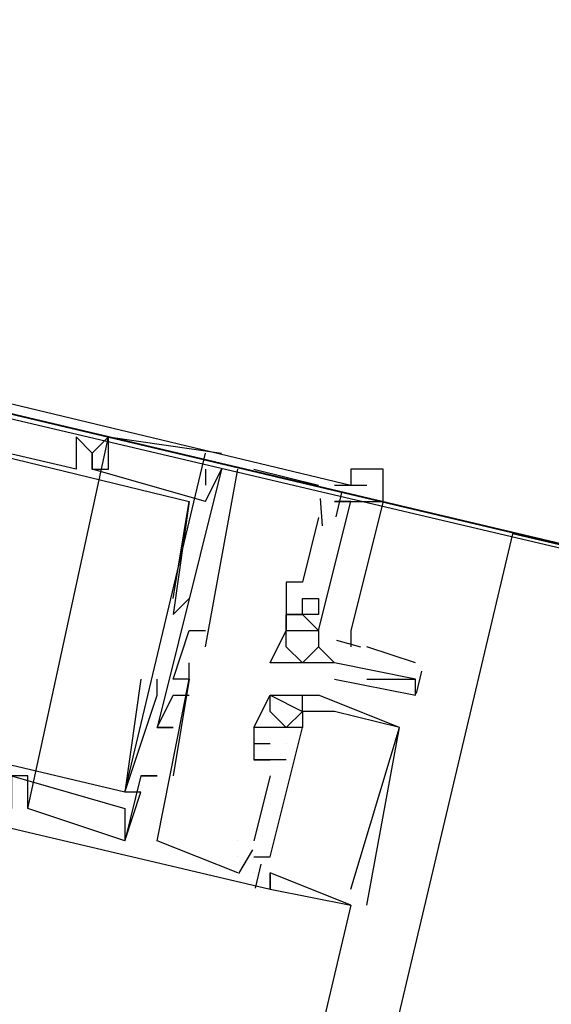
# Model space of a CAD drawing. Header units: feet. Extents: x -79 to 198, y -22 to 181.
# Tile 88 of 256: x 108.713 to 109.152, y 39.949 to 40.762. Entities that reach past the tile are written whole.
import ezdxf

# ---------------------------------------------------------------- set-up
doc = ezdxf.new("R2010")
doc.units = ezdxf.units.FT
for name, color, linetype in [('A-AREA-UNIDAD', 30, 'CONTINUOUS'), ('A-LINEA', 7, 'CONTINUOUS'), ('A-MURO-CONCRETO', 8, 'CONTINUOUS')]:
    doc.layers.add(name, color=color, linetype=linetype)

msp = doc.modelspace()

# ---------------------------------------------------------------- linework, layer by layer
at = {"layer": 'A-AREA-UNIDAD'}
msp.add_lwpolyline([(119.008, 38.0089), (105.632, 41.1556), (105.36, 41.3689), (105.52, 41.9556), (104.56, 41.9556), (97.952, 43.5556), (97.952, 44.0356), (97.792, 43.2356), (97.568, 43.0756), (90.272, 44.8), (90, 45.0133), (90.16, 45.8844), (81.44, 48), (80.88, 48), (79.84, 43.8044), (78.8, 43.8044), (75.552, 44.5689), (75.44, 44.9244), (74.528, 41.2089), (73.312, 41.2444), (67.872, 42.56), (67.808, 42.24), (65.792, 41.0844), (64.832, 41.0844)], dxfattribs=at)
at = {"layer": 'A-LINEA'}
for p, q in [((108.72, 40.1111), (108.7867, 40.4178)), ((108.72, 40.1111), (108.7867, 40.4178)), ((108.72, 40.1111), (108.7867, 40.4178)), ((108.76, 40.4178), (108.76, 40.4178)), ((108.76, 40.4178), (108.76, 40.4178)), ((108.76, 40.4178), (108.76, 40.4178)), ((108.7733, 40.4178), (108.7733, 40.4178)), ((108.7733, 40.4178), (108.7733, 40.4178)), ((108.7733, 40.4178), (108.7733, 40.4178)), ((108.7867, 40.4178), (108.7867, 40.4178)), ((108.7867, 40.4178), (108.7867, 40.4178)), ((108.7867, 40.4178), (108.7867, 40.4178)), ((108.7867, 40.4178), (108.7867, 40.4178)), ((108.7867, 40.4178), (108.7867, 40.4178)), ((108.7867, 40.4178), (108.7867, 40.4178)), ((108.7733, 40.4044), (108.7733, 40.4044)), ((108.7733, 40.4044), (108.7733, 40.4044)), ((108.7733, 40.4044), (108.7733, 40.4044)), ((108.7733, 40.4044), (108.7733, 40.4044)), ((108.7733, 40.4044), (108.7733, 40.4044)), ((108.7733, 40.4044), (108.7733, 40.4044)), ((108.8, 40.1244), (108.8667, 40.4044)), ((108.8, 40.1244), (108.8667, 40.4044)), ((108.8, 40.1244), (108.8667, 40.4044)), ((108.88, 40.4044), (108.88, 40.4044)), ((108.88, 40.4044), (108.88, 40.4044)), ((108.88, 40.4044), (108.88, 40.4044)), ((108.76, 40.3911), (108.76, 40.3911)), ((108.76, 40.3911), (108.76, 40.3911)), ((108.76, 40.3911), (108.76, 40.3911)), ((108.7733, 40.3911), (108.7733, 40.3911)), ((108.7733, 40.3911), (108.7733, 40.3911)), ((108.7733, 40.3911), (108.7733, 40.3911)), ((108.7733, 40.3911), (108.7733, 40.3911)), ((108.7733, 40.3911), (108.7733, 40.3911)), ((108.7733, 40.3911), (108.7733, 40.3911)), ((108.7867, 40.3911), (108.7867, 40.3911)), ((108.7867, 40.3911), (108.7867, 40.3911)), ((108.7867, 40.3911), (108.7867, 40.3911)), ((108.88, 40.3911), (108.8267, 40.1778)), ((108.88, 40.3911), (108.8267, 40.1778)), ((108.88, 40.3911), (108.8267, 40.1778)), ((108.8667, 40.3911), (108.8667, 40.3778)), ((108.8667, 40.3644), (108.88, 40.3911)), ((108.8667, 40.3911), (108.8667, 40.3911)), ((108.8667, 40.3911), (108.8667, 40.3911)), ((108.8667, 40.2444), (108.8933, 40.3911)), ((108.8667, 40.3911), (108.8667, 40.3778)), ((108.8667, 40.3644), (108.88, 40.3911)), ((108.8667, 40.3911), (108.8667, 40.3911)), ((108.8667, 40.3911), (108.8667, 40.3911)), ((108.8667, 40.2444), (108.8933, 40.3911)), ((108.8667, 40.3911), (108.8667, 40.3778)), ((108.8667, 40.3644), (108.88, 40.3911)), ((108.8667, 40.3911), (108.8667, 40.3911)), ((108.8667, 40.3911), (108.8667, 40.3911)), ((108.8667, 40.2444), (108.8933, 40.3911)), ((108.88, 40.3911), (108.88, 40.3911)), ((108.88, 40.3911), (108.88, 40.3911)), ((108.88, 40.3911), (108.88, 40.3911)), ((108.88, 40.3911), (108.88, 40.3911)), ((108.88, 40.3911), (108.88, 40.3911)), ((108.88, 40.3911), (108.88, 40.3911)), ((108.8933, 40.3911), (108.8933, 40.3911)), ((108.8933, 40.3911), (108.8933, 40.3911)), ((108.8933, 40.3911), (108.8933, 40.3911)), ((108.9067, 40.3911), (108.96, 40.3778)), ((108.9067, 40.3911), (108.9067, 40.3911)), ((108.9067, 40.3911), (108.96, 40.3778)), ((108.9067, 40.3911), (108.9067, 40.3911)), ((108.9067, 40.3911), (108.96, 40.3778)), ((108.9067, 40.3911), (108.9067, 40.3911)), ((108.8667, 40.3778), (108.8667, 40.3778)), ((108.8667, 40.3778), (108.8667, 40.3778)), ((108.8667, 40.3778), (108.8667, 40.3778)), ((108.96, 40.3778), (108.96, 40.3778)), ((108.96, 40.3778), (108.96, 40.3778)), ((108.96, 40.3778), (108.96, 40.3778)), ((108.9867, 40.3778), (108.9867, 40.3778)), ((108.9867, 40.3778), (108.9867, 40.3778)), ((108.9867, 40.3778), (108.9867, 40.3778)), ((108.9867, 40.3778), (108.9867, 40.3778)), ((108.9867, 40.3778), (108.9867, 40.3778)), ((108.9867, 40.3778), (108.9867, 40.3778)), ((109, 40.3778), (109, 40.3778)), ((109, 40.3778), (109, 40.3778)), ((109, 40.3778), (109, 40.3778)), ((108.84, 40.2844), (108.8533, 40.3644)), ((108.84, 40.2844), (108.8533, 40.3644)), ((108.84, 40.2844), (108.8533, 40.3644)), ((108.8533, 40.3644), (108.8533, 40.3644)), ((108.8533, 40.3644), (108.8533, 40.3644)), ((108.8533, 40.3644), (108.8533, 40.3644)), ((108.8533, 40.3644), (108.8533, 40.3644)), ((108.8533, 40.3644), (108.8533, 40.3644)), ((108.8533, 40.3644), (108.8533, 40.3644)), ((108.8667, 40.3644), (108.8667, 40.3644)), ((108.8667, 40.3644), (108.8667, 40.3644)), ((108.8667, 40.3644), (108.8667, 40.3644)), ((108.8667, 40.3644), (108.8667, 40.3644)), ((108.8667, 40.3644), (108.8667, 40.3644)), ((108.8667, 40.3644), (108.8667, 40.3644)), ((108.9613, 40.3669), (108.9629, 40.3443)), ((108.9613, 40.3669), (108.9629, 40.3443)), ((108.9613, 40.3669), (108.9629, 40.3443)), ((108.9733, 40.3644), (108.9733, 40.3644)), ((108.9733, 40.3644), (108.9733, 40.3644)), ((108.9733, 40.3644), (108.9733, 40.3644)), ((108.979, 40.3717), (108.9743, 40.3517)), ((108.979, 40.3717), (108.9743, 40.3517)), ((108.979, 40.3717), (108.9743, 40.3517)), ((108.9867, 40.3644), (108.9867, 40.3644)), ((108.9867, 40.3644), (108.9867, 40.3644)), ((108.9867, 40.3644), (108.9867, 40.3644)), ((108.96, 40.3511), (108.9467, 40.2978)), ((108.96, 40.3511), (108.9467, 40.2978)), ((108.96, 40.3511), (108.9467, 40.2978)), ((108.96, 40.3511), (108.96, 40.3511)), ((108.96, 40.3511), (108.96, 40.3511)), ((108.96, 40.3511), (108.96, 40.3511)), ((109.12, 40.3378), (105.52, 25.0978)), ((108.9333, 40.2978), (108.9333, 40.2978)), ((108.9333, 40.2978), (108.9333, 40.2978)), ((108.9333, 40.2978), (108.9333, 40.2978)), ((108.9467, 40.2978), (108.9467, 40.2978)), ((108.9467, 40.2978), (108.9467, 40.2978)), ((108.9467, 40.2978), (108.9467, 40.2978)), ((108.84, 40.2844), (108.84, 40.2844)), ((108.84, 40.2844), (108.84, 40.2844)), ((108.84, 40.2844), (108.84, 40.2844)), ((108.8533, 40.2844), (108.8533, 40.2844)), ((108.8533, 40.2844), (108.8533, 40.2844)), ((108.8533, 40.2844), (108.8533, 40.2844)), ((108.9467, 40.2844), (108.9467, 40.2844)), ((108.9467, 40.2844), (108.9467, 40.2844)), ((108.9467, 40.2844), (108.9467, 40.2844)), ((108.96, 40.2844), (108.96, 40.2844)), ((108.96, 40.2844), (108.96, 40.2844)), ((108.96, 40.2844), (108.96, 40.2844)), ((108.84, 40.2711), (108.84, 40.2711)), ((108.84, 40.2711), (108.84, 40.2711)), ((108.84, 40.2711), (108.84, 40.2711)), ((108.9333, 40.2711), (108.9333, 40.2711)), ((108.9333, 40.2711), (108.9333, 40.2711)), ((108.9333, 40.2711), (108.9333, 40.2711)), ((108.9333, 40.2711), (108.9333, 40.2711)), ((108.9333, 40.2711), (108.9333, 40.2711)), ((108.9333, 40.2711), (108.9333, 40.2711)), ((108.9467, 40.2711), (108.9467, 40.2711)), ((108.9467, 40.2711), (108.9467, 40.2711)), ((108.9467, 40.2711), (108.9467, 40.2711)), ((108.9467, 40.2711), (108.9467, 40.2711)), ((108.9467, 40.2711), (108.9467, 40.2711)), ((108.9467, 40.2711), (108.9467, 40.2711)), ((108.9467, 40.2711), (108.9467, 40.2711)), ((108.9467, 40.2711), (108.9467, 40.2711)), ((108.9467, 40.2711), (108.9467, 40.2711)), ((108.96, 40.2711), (108.96, 40.2711)), ((108.96, 40.2711), (108.96, 40.2711)), ((108.96, 40.2711), (108.96, 40.2711)), ((108.8533, 40.2578), (108.8533, 40.2578)), ((108.8533, 40.2578), (108.8533, 40.2578)), ((108.8533, 40.2578), (108.8533, 40.2578)), ((108.8667, 40.2578), (108.8667, 40.2578)), ((108.8667, 40.2578), (108.8667, 40.2578)), ((108.8667, 40.2578), (108.8667, 40.2578)), ((108.9333, 40.2578), (108.9333, 40.2578)), ((108.9333, 40.2578), (108.9333, 40.2578)), ((108.9333, 40.2578), (108.9333, 40.2578)), ((108.9333, 40.2578), (108.9333, 40.2578)), ((108.9333, 40.2578), (108.9333, 40.2578)), ((108.9333, 40.2578), (108.9333, 40.2578)), ((108.9467, 40.2578), (108.9467, 40.2578)), ((108.9467, 40.2578), (108.9467, 40.2578)), ((108.9467, 40.2578), (108.9467, 40.2578)), ((108.9467, 40.2578), (108.9467, 40.2578)), ((108.96, 40.2578), (108.96, 40.2578)), ((108.96, 40.2578), (108.96, 40.2578)), ((108.96, 40.2578), (108.96, 40.2578)), ((108.96, 40.2578), (108.96, 40.2578)), ((108.96, 40.2578), (108.96, 40.2578)), ((108.96, 40.2578), (108.96, 40.2578)), ((108.96, 40.2578), (108.96, 40.2578)), ((108.96, 40.2578), (108.96, 40.2578)), ((108.8667, 40.2444), (108.8667, 40.2444)), ((108.8667, 40.2444), (108.8667, 40.2444)), ((108.8667, 40.2444), (108.8667, 40.2444)), ((108.9333, 40.2444), (108.9333, 40.2444)), ((108.96, 40.2444), (108.96, 40.2444)), ((108.96, 40.2444), (108.96, 40.2444)), ((108.9748, 40.25), (108.9947, 40.2445)), ((108.9748, 40.25), (108.9947, 40.2445)), ((108.9748, 40.25), (108.9947, 40.2445)), ((109.04, 40.2311), (109, 40.2444)), ((108.8533, 40.2311), (108.8533, 40.2311)), ((108.8533, 40.2311), (108.8533, 40.2311)), ((108.8533, 40.2311), (108.8533, 40.2311)), ((108.92, 40.2311), (108.92, 40.2311)), ((108.9333, 40.2311), (108.9333, 40.2311)), ((108.9467, 40.2311), (108.9467, 40.2311)), ((108.96, 40.2311), (108.96, 40.2311)), ((108.9733, 40.2311), (108.9733, 40.2311)), ((108.9733, 40.2311), (108.9733, 40.2311)), ((108.9733, 40.2311), (108.9733, 40.2311)), ((108.9867, 40.2311), (108.9867, 40.2311)), ((109, 40.2311), (109, 40.2311)), ((109.045, 40.2243), (109.0407, 40.206)), ((108.8133, 40.2178), (108.8133, 40.2178)), ((108.8133, 40.2178), (108.8133, 40.2178)), ((108.8133, 40.2178), (108.8133, 40.2178)), ((108.8267, 40.2178), (108.8267, 40.2178)), ((108.8267, 40.2178), (108.8267, 40.2178)), ((108.8267, 40.2178), (108.8267, 40.2178)), ((108.84, 40.2178), (108.84, 40.2178)), ((108.8533, 40.2178), (108.84, 40.1378)), ((108.84, 40.2178), (108.84, 40.2178)), ((108.8533, 40.2178), (108.84, 40.1378)), ((108.84, 40.2178), (108.84, 40.2178)), ((108.8533, 40.2178), (108.84, 40.1378)), ((108.8533, 40.2178), (108.8533, 40.2178)), ((108.8533, 40.2178), (108.8533, 40.2178)), ((108.8533, 40.2178), (108.8533, 40.2178)), ((108.8533, 40.2178), (108.8533, 40.2178)), ((108.8533, 40.2178), (108.8533, 40.2178)), ((108.8533, 40.2178), (108.8533, 40.2178)), ((108.8533, 40.2178), (108.8533, 40.2178)), ((108.8533, 40.2178), (108.8533, 40.2178)), ((108.8533, 40.2178), (108.8533, 40.2178)), ((108.9733, 40.2178), (108.9733, 40.2178)), ((109, 40.2178), (109.04, 40.2178)), ((109.04, 40.2178), (109.04, 40.2178)), ((108.8267, 40.2044), (108.8267, 40.2044)), ((108.8267, 40.2044), (108.8267, 40.2044)), ((108.8267, 40.2044), (108.8267, 40.2044)), ((108.84, 40.2044), (108.84, 40.2044)), ((108.84, 40.2044), (108.84, 40.2044)), ((108.84, 40.2044), (108.84, 40.2044)), ((108.8533, 40.2044), (108.8533, 40.2044)), ((108.8533, 40.2044), (108.8533, 40.2044)), ((108.8533, 40.2044), (108.8533, 40.2044)), ((108.92, 40.2044), (108.92, 40.2044)), ((108.92, 40.2044), (108.92, 40.2044)), ((108.92, 40.2044), (108.92, 40.2044)), ((108.92, 40.2044), (108.92, 40.2044)), ((108.92, 40.2044), (108.92, 40.2044)), ((108.92, 40.2044), (108.92, 40.2044)), ((108.9333, 40.2044), (108.9333, 40.2044)), ((108.9333, 40.2044), (108.9333, 40.2044)), ((108.9333, 40.2044), (108.9333, 40.2044)), ((108.9467, 40.2044), (108.9467, 40.2044)), ((108.9467, 40.2044), (108.9467, 40.2044)), ((108.9467, 40.2044), (108.9467, 40.2044)), ((108.9467, 40.2044), (108.9467, 40.2044)), ((108.9467, 40.2044), (108.9467, 40.2044)), ((108.9467, 40.2044), (108.9467, 40.2044)), ((108.96, 40.2044), (108.96, 40.2044)), ((108.96, 40.2044), (108.96, 40.2044)), ((108.96, 40.2044), (108.96, 40.2044)), ((108.96, 40.2044), (108.96, 40.2044)), ((108.96, 40.2044), (108.96, 40.2044)), ((108.96, 40.2044), (108.96, 40.2044)), ((109.04, 40.2044), (109.04, 40.2044)), ((108.92, 40.1911), (108.92, 40.1911)), ((108.92, 40.1911), (108.92, 40.1911)), ((108.92, 40.1911), (108.92, 40.1911)), ((108.9467, 40.1911), (108.9467, 40.1911)), ((108.9467, 40.1911), (108.9467, 40.1911)), ((108.9467, 40.1911), (108.9467, 40.1911)), ((108.9467, 40.1911), (108.9467, 40.1911)), ((108.9467, 40.1911), (108.9467, 40.1911)), ((108.9467, 40.1911), (108.9467, 40.1911)), ((108.9467, 40.1911), (108.9467, 40.1911)), ((108.9467, 40.1911), (108.9467, 40.1911)), ((108.9467, 40.1911), (108.9467, 40.1911)), ((108.96, 40.1911), (108.96, 40.1911)), ((108.96, 40.1911), (108.96, 40.1911)), ((108.96, 40.1911), (108.96, 40.1911)), ((108.9733, 40.1911), (108.9733, 40.1911)), ((108.9733, 40.1911), (108.9733, 40.1911)), ((108.9733, 40.1911), (108.9733, 40.1911)), ((108.8133, 40.1778), (108.8133, 40.1778)), ((108.8133, 40.1778), (108.8133, 40.1778)), ((108.8133, 40.1778), (108.8133, 40.1778)), ((108.8133, 40.1778), (108.8133, 40.1778)), ((108.8133, 40.1778), (108.8133, 40.1778)), ((108.8133, 40.1778), (108.8133, 40.1778)), ((108.8267, 40.1778), (108.8267, 40.1778)), ((108.8267, 40.1778), (108.8267, 40.1778)), ((108.8267, 40.1778), (108.8267, 40.1778)), ((108.8267, 40.1778), (108.8267, 40.1778)), ((108.8267, 40.1778), (108.8267, 40.1778)), ((108.8267, 40.1778), (108.8267, 40.1778)), ((108.8267, 40.1778), (108.8267, 40.1778)), ((108.8267, 40.1778), (108.8267, 40.1778)), ((108.8267, 40.1778), (108.8267, 40.1778)), ((108.84, 40.1778), (108.84, 40.1778)), ((108.84, 40.1778), (108.84, 40.1778)), ((108.84, 40.1778), (108.84, 40.1778)), ((108.9067, 40.1778), (108.9067, 40.1778)), ((108.9067, 40.1778), (108.9067, 40.1778)), ((108.9067, 40.1778), (108.9067, 40.1778)), ((108.9067, 40.1778), (108.9067, 40.1778)), ((108.9067, 40.1778), (108.9067, 40.1778)), ((108.9067, 40.1778), (108.9067, 40.1778)), ((108.92, 40.1778), (108.92, 40.1778)), ((108.92, 40.1778), (108.92, 40.1778)), ((108.92, 40.1778), (108.92, 40.1778)), ((108.92, 40.1778), (108.92, 40.1778)), ((108.92, 40.1778), (108.92, 40.1778)), ((108.92, 40.1778), (108.92, 40.1778)), ((108.9333, 40.1778), (108.9333, 40.1778)), ((108.9333, 40.1778), (108.9333, 40.1778)), ((108.9333, 40.1778), (108.9333, 40.1778)), ((108.9333, 40.1778), (108.9333, 40.1778)), ((108.9333, 40.1778), (108.9333, 40.1778)), ((108.9333, 40.1778), (108.9333, 40.1778)), ((108.9333, 40.1778), (108.9333, 40.1778)), ((108.9333, 40.1778), (108.9333, 40.1778)), ((108.9333, 40.1778), (108.9333, 40.1778)), ((108.9467, 40.1778), (108.9467, 40.1778)), ((108.9467, 40.1778), (108.9467, 40.1778)), ((108.9467, 40.1778), (108.9467, 40.1778)), ((108.9467, 40.1778), (108.9467, 40.1778)), ((108.9467, 40.1778), (108.9467, 40.1778)), ((108.9467, 40.1778), (108.9467, 40.1778)), ((109.0267, 40.1778), (109.0267, 40.1778)), ((109.0267, 40.1778), (109.0267, 40.1778)), ((109.0267, 40.1778), (109.0267, 40.1778)), ((109.0267, 40.1778), (109.0267, 40.1778)), ((109.0267, 40.1778), (109.0267, 40.1778)), ((109.0267, 40.1778), (109.0267, 40.1778)), ((108.9067, 40.1644), (108.9067, 40.1644)), ((108.9067, 40.1644), (108.9067, 40.1644)), ((108.9067, 40.1644), (108.9067, 40.1644)), ((108.92, 40.1644), (108.92, 40.1644)), ((108.92, 40.1644), (108.92, 40.1644)), ((108.92, 40.1644), (108.92, 40.1644)), ((108.92, 40.1644), (108.92, 40.1644)), ((108.92, 40.1644), (108.92, 40.1644)), ((108.92, 40.1644), (108.92, 40.1644)), ((108.9333, 40.1644), (108.9333, 40.1644)), ((108.9333, 40.1644), (108.9333, 40.1644)), ((108.9333, 40.1644), (108.9333, 40.1644)), ((108.9333, 40.1644), (108.9333, 40.1644)), ((108.9333, 40.1644), (108.9333, 40.1644)), ((108.9333, 40.1644), (108.9333, 40.1644)), ((108.9067, 40.1511), (108.9067, 40.1511)), ((108.9067, 40.1511), (108.9067, 40.1511)), ((108.9067, 40.1511), (108.9067, 40.1511)), ((108.9067, 40.1511), (108.9067, 40.1511)), ((108.9067, 40.1511), (108.9067, 40.1511)), ((108.9067, 40.1511), (108.9067, 40.1511)), ((108.92, 40.1511), (108.92, 40.1511)), ((108.92, 40.1511), (108.92, 40.1511)), ((108.92, 40.1511), (108.92, 40.1511)), ((108.92, 40.1511), (108.92, 40.1511)), ((108.92, 40.1511), (108.92, 40.1511)), ((108.92, 40.1511), (108.92, 40.1511)), ((108.92, 40.1511), (108.92, 40.1511)), ((108.92, 40.1511), (108.92, 40.1511)), ((108.92, 40.1511), (108.92, 40.1511)), ((108.9333, 40.1511), (108.9333, 40.1511)), ((108.9333, 40.1511), (108.9333, 40.1511)), ((108.9333, 40.1511), (108.9333, 40.1511)), ((108.72, 40.1378), (108.72, 40.1378)), ((108.72, 40.1378), (108.72, 40.1378)), ((108.72, 40.1378), (108.72, 40.1378)), ((108.8133, 40.1378), (108.8133, 40.1378)), ((108.8133, 40.1378), (108.8133, 40.1378)), ((108.8133, 40.1378), (108.8133, 40.1378)), ((108.8133, 40.1378), (108.8133, 40.1378)), ((108.8133, 40.1378), (108.8133, 40.1378)), ((108.8133, 40.1378), (108.8133, 40.1378)), ((108.8267, 40.1378), (108.8267, 40.1378)), ((108.8267, 40.1378), (108.8267, 40.1378)), ((108.8267, 40.1378), (108.8267, 40.1378)), ((108.8267, 40.1378), (108.8267, 40.1378)), ((108.8267, 40.1378), (108.8267, 40.1378)), ((108.8267, 40.1378), (108.8267, 40.1378)), ((108.84, 40.1378), (108.84, 40.1378)), ((108.84, 40.1378), (108.84, 40.1378)), ((108.84, 40.1378), (108.84, 40.1378)), ((108.92, 40.1378), (108.9067, 40.0844)), ((108.92, 40.1378), (108.9067, 40.0844)), ((108.92, 40.1378), (108.9067, 40.0844)), ((108.92, 40.1378), (108.92, 40.1378)), ((108.92, 40.1378), (108.92, 40.1378)), ((108.92, 40.1378), (108.92, 40.1378)), ((108.8, 40.1244), (108.8, 40.1244)), ((108.8, 40.1244), (108.8, 40.1244)), ((108.8, 40.1244), (108.8, 40.1244)), ((108.8, 40.1244), (108.8, 40.1244)), ((108.8, 40.1244), (108.8, 40.1244)), ((108.8, 40.1244), (108.8, 40.1244)), ((108.8133, 40.1244), (108.8133, 40.1244)), ((108.8133, 40.1244), (108.8133, 40.1244)), ((108.8133, 40.1244), (108.8133, 40.1244)), ((108.72, 40.1111), (108.72, 40.1111)), ((108.72, 40.1111), (108.72, 40.1111)), ((108.72, 40.1111), (108.72, 40.1111)), ((108.8, 40.1111), (108.8, 40.1111)), ((108.8, 40.1111), (108.8, 40.1111)), ((108.8, 40.1111), (108.8, 40.1111)), ((108.8, 40.0844), (108.8, 40.0844)), ((108.8, 40.0844), (108.8, 40.0844)), ((108.8, 40.0844), (108.8, 40.0844)), ((108.8, 40.0844), (108.8, 40.0844)), ((108.8, 40.0844), (108.8, 40.0844)), ((108.8, 40.0844), (108.8, 40.0844)), ((108.8, 40.0844), (108.8, 40.0844)), ((108.8, 40.0844), (108.8, 40.0844)), ((108.8, 40.0844), (108.8, 40.0844)), ((108.8267, 40.0844), (108.8267, 40.0844)), ((108.8267, 40.0844), (108.8267, 40.0844)), ((108.8267, 40.0844), (108.8267, 40.0844)), ((108.8933, 40.0844), (108.8933, 40.0844)), ((108.8933, 40.0844), (108.8933, 40.0844)), ((108.8933, 40.0844), (108.8933, 40.0844)), ((108.9067, 40.0844), (108.9067, 40.0844)), ((108.9067, 40.0844), (108.9067, 40.0844)), ((108.9067, 40.0844), (108.9067, 40.0844)), ((108.9055, 40.0768), (108.8939, 40.0573)), ((108.9055, 40.0768), (108.8939, 40.0573)), ((108.9055, 40.0768), (108.8939, 40.0573)), ((108.8933, 40.0711), (108.8933, 40.0711)), ((108.8933, 40.0711), (108.8933, 40.0711)), ((108.8933, 40.0711), (108.8933, 40.0711)), ((108.8933, 40.0711), (108.8933, 40.0711)), ((108.8933, 40.0711), (108.8933, 40.0711)), ((108.8933, 40.0711), (108.8933, 40.0711)), ((108.9067, 40.0711), (108.9067, 40.0711)), ((108.9067, 40.0711), (108.9067, 40.0711)), ((108.9067, 40.0711), (108.9067, 40.0711)), ((108.9123, 40.0651), (108.9076, 40.0451)), ((108.9123, 40.0651), (108.9076, 40.0451)), ((108.9123, 40.0651), (108.9076, 40.0451)), ((108.92, 40.0711), (108.92, 40.0711)), ((108.92, 40.0711), (108.92, 40.0711)), ((108.92, 40.0711), (108.92, 40.0711)), ((108.8933, 40.0578), (108.8933, 40.0578)), ((108.8933, 40.0578), (108.8933, 40.0578)), ((108.8933, 40.0578), (108.8933, 40.0578)), ((108.9067, 40.0578), (108.9067, 40.0578)), ((108.9067, 40.0578), (108.9067, 40.0578)), ((108.9067, 40.0578), (108.9067, 40.0578)), ((108.9067, 40.0578), (108.9067, 40.0578)), ((108.9067, 40.0578), (108.9067, 40.0578)), ((108.9067, 40.0578), (108.9067, 40.0578)), ((108.92, 40.0578), (108.92, 40.0578)), ((108.92, 40.0578), (108.92, 40.0578)), ((108.92, 40.0578), (108.92, 40.0578)), ((108.92, 40.0578), (108.92, 40.0578)), ((108.92, 40.0578), (108.92, 40.0578)), ((108.92, 40.0578), (108.92, 40.0578)), ((108.92, 40.0444), (108.92, 40.0444)), ((108.92, 40.0444), (108.92, 40.0444)), ((108.92, 40.0444), (108.92, 40.0444)), ((108.92, 40.0444), (108.92, 40.0444)), ((108.92, 40.0444), (108.92, 40.0444)), ((108.92, 40.0444), (108.92, 40.0444)), ((108.9867, 40.0444), (108.9867, 40.0444)), ((108.9867, 40.0444), (108.9867, 40.0444)), ((108.9867, 40.0444), (108.9867, 40.0444)), ((108.9867, 40.0311), (106.84, 30.9111)), ((108.9867, 40.0311), (108.9867, 40.0311)), ((108.9867, 40.0311), (108.9867, 40.0311)), ((108.9867, 40.0311), (108.9867, 40.0311)), ((108.9867, 40.0311), (108.9867, 40.0311)), ((108.9867, 40.0311), (108.9867, 40.0311)), ((108.9867, 40.0311), (108.9867, 40.0311)), ((109, 40.0311), (109, 40.0311)), ((109, 40.0311), (109, 40.0311)), ((109, 40.0311), (109, 40.0311))]:
    msp.add_line(p, q, dxfattribs=at)
for points in [[(106.04, 44.1511), (105.3467, 41.2311), (119.16, 37.9644), (119.84, 40.8844), (106.04, 44.1511)], [(108.28, 40.3111), (108.2933, 40.3778), (108.28, 40.3911), (108.32, 40.5378), (108.9867, 40.3778), (109, 40.3778)], [(108.28, 40.3111), (108.2933, 40.3778), (108.28, 40.3911), (108.32, 40.5378), (108.9867, 40.3778), (109, 40.3778)], [(108.28, 40.3111), (108.2933, 40.3778), (108.28, 40.3911), (108.32, 40.5378), (108.9867, 40.3778), (109, 40.3778)], [(108.8667, 40.3644), (108.7733, 40.3911), (108.7733, 40.4044), (108.76, 40.4178), (108.76, 40.3911), (108.36, 40.4844), (108.36, 40.5111), (108.3333, 40.5111), (108.3333, 40.5244), (108.3333, 40.5111), (108.36, 40.5111)], [(108.3333, 40.4978), (108.3467, 40.4978), (108.3333, 40.5111), (108.3333, 40.5244), (108.7867, 40.4178)], [(108.8667, 40.3644), (108.7733, 40.3911), (108.7733, 40.4044), (108.76, 40.4178), (108.76, 40.3911), (108.36, 40.4844), (108.36, 40.5111), (108.3333, 40.5111), (108.3333, 40.5244), (108.3333, 40.5111), (108.36, 40.5111)], [(108.3333, 40.4978), (108.3467, 40.4978), (108.3333, 40.5111), (108.3333, 40.5244), (108.7867, 40.4178)], [(108.8667, 40.3644), (108.7733, 40.3911), (108.7733, 40.4044), (108.76, 40.4178), (108.76, 40.3911), (108.36, 40.4844), (108.36, 40.5111), (108.3333, 40.5111), (108.3333, 40.5244), (108.3333, 40.5111), (108.36, 40.5111)], [(108.3333, 40.4978), (108.3467, 40.4978), (108.3333, 40.5111), (108.3333, 40.5244), (108.7867, 40.4178)], [(108.36, 40.4978), (108.3333, 40.4044), (108.3333, 40.3911), (108.36, 40.4844), (108.8533, 40.3644), (108.84, 40.2711), (108.84, 40.2711), (108.8533, 40.2844)], [(108.36, 40.4978), (108.3333, 40.4044), (108.3333, 40.3911), (108.36, 40.4844), (108.8533, 40.3644), (108.84, 40.2711), (108.84, 40.2711), (108.8533, 40.2844)], [(108.36, 40.4978), (108.3333, 40.4044), (108.3333, 40.3911), (108.36, 40.4844), (108.8533, 40.3644), (108.84, 40.2711), (108.84, 40.2711), (108.8533, 40.2844)], [(108.7733, 40.4044), (108.76, 40.4178), (108.76, 40.4178), (108.76, 40.3911)], [(108.7733, 40.4044), (108.76, 40.4178), (108.76, 40.4178), (108.76, 40.3911)], [(108.7733, 40.4044), (108.76, 40.4178), (108.76, 40.4178), (108.76, 40.3911)], [(108.7867, 40.4178), (108.7733, 40.4044), (108.7733, 40.3911), (108.7867, 40.3911), (108.7867, 40.4178), (108.88, 40.4044)], [(108.7867, 40.4178), (108.7733, 40.4044), (108.7733, 40.3911), (108.7867, 40.3911), (108.7867, 40.4178), (108.88, 40.4044)], [(108.7867, 40.4178), (108.7733, 40.4044), (108.7733, 40.3911), (108.7867, 40.3911), (108.7867, 40.4178), (108.88, 40.4044)], [(108.9733, 40.3644), (108.9867, 40.3644), (109.0133, 40.3644), (109.0133, 40.3911), (108.9867, 40.3911), (108.9867, 40.3778)], [(108.9733, 40.3778), (108.9867, 40.3778), (109, 40.3778)], [(108.2933, 40.3644), (108.2667, 40.3644), (108.24, 40.2044), (108.92, 40.0444), (108.92, 40.0578)], [(108.2933, 40.3644), (108.2667, 40.3644), (108.24, 40.2044), (108.92, 40.0444), (108.92, 40.0578)], [(108.2933, 40.3644), (108.2667, 40.3644), (108.24, 40.2044), (108.92, 40.0444), (108.92, 40.0578)], [(108.9467, 40.2578), (108.9467, 40.2578), (108.96, 40.2578), (108.9867, 40.3644), (108.9733, 40.3644)], [(108.9467, 40.2578), (108.9467, 40.2578), (108.96, 40.2578), (108.9867, 40.3644), (108.9733, 40.3644)], [(108.9467, 40.2578), (108.9467, 40.2578), (108.96, 40.2578), (108.9867, 40.3644), (108.9733, 40.3644)], [(108.96, 40.2578), (108.9867, 40.3644), (109.0133, 40.3644), (108.9867, 40.2578), (108.9867, 40.2444)], [(108.96, 40.2578), (108.9867, 40.3644), (109.0133, 40.3644), (108.9867, 40.2578), (108.9867, 40.2444)], [(108.96, 40.2578), (108.9867, 40.3644), (109.0133, 40.3644), (108.9867, 40.2578), (108.9867, 40.2444)], [(126.2667, 36.6311), (119.2267, 38.2978), (119.16, 37.9644), (109.12, 40.3378), (105.48, 24.9378), (96.3733, 27.2578), (96.2667, 26.7644), (92.6933, 27.6178), (92.1333, 25.2311), (89.6, 14.5378), (77.3867, 17.4311), (77.2267, 16.7778), (73.6667, 17.6178), (72.7067, 13.6044), (71.9067, 10.1778)], [(108.9467, 40.2978), (108.9333, 40.2978), (108.9333, 40.2578), (108.9333, 40.2711), (108.9467, 40.2711)], [(108.9467, 40.2978), (108.9333, 40.2978), (108.9333, 40.2578), (108.9333, 40.2711), (108.9467, 40.2711)], [(108.9467, 40.2978), (108.9333, 40.2978), (108.9333, 40.2578), (108.9333, 40.2711), (108.9467, 40.2711)], [(108.9467, 40.2711), (108.9467, 40.2844), (108.96, 40.2844), (108.96, 40.2711), (108.9467, 40.2711), (108.96, 40.2578)], [(108.9467, 40.2711), (108.9467, 40.2844), (108.96, 40.2844), (108.96, 40.2711), (108.9467, 40.2711), (108.96, 40.2578)], [(108.9467, 40.2711), (108.9467, 40.2844), (108.96, 40.2844), (108.96, 40.2711), (108.9467, 40.2711), (108.96, 40.2578)], [(108.9333, 40.2711), (108.9467, 40.2711), (108.9333, 40.2711)], [(108.9333, 40.2711), (108.9467, 40.2711), (108.9333, 40.2711)], [(108.9333, 40.2711), (108.9467, 40.2711), (108.9333, 40.2711)], [(108.8533, 40.2178), (108.84, 40.2178), (108.8533, 40.2578), (108.8667, 40.2578)], [(108.8533, 40.2178), (108.84, 40.2178), (108.8533, 40.2578), (108.8667, 40.2578)], [(108.8533, 40.2178), (108.84, 40.2178), (108.8533, 40.2578), (108.8667, 40.2578)], [(108.9733, 40.2311), (108.96, 40.2311), (108.9333, 40.2311), (108.92, 40.2311), (108.9333, 40.2578), (108.9333, 40.2578), (108.9333, 40.2578), (108.9333, 40.2578), (108.9467, 40.2578), (108.9467, 40.2578)], [(108.9733, 40.2311), (108.96, 40.2444), (108.9467, 40.2311), (108.9333, 40.2444), (108.9333, 40.2578), (108.96, 40.2578)], [(108.96, 40.2578), (108.96, 40.2444), (108.96, 40.2444)], [(108.8133, 40.2178), (108.8, 40.1244), (108.2933, 40.2444)], [(108.8133, 40.2178), (108.8, 40.1244), (108.2933, 40.2444)], [(108.8133, 40.2178), (108.8, 40.1244), (108.2933, 40.2444)], [(108.2933, 40.2178), (108.2667, 40.2311), (108.2667, 40.2178), (108.2933, 40.2178), (108.2933, 40.2311), (108.7067, 40.1378), (108.6933, 40.1244), (108.7067, 40.1244), (108.7067, 40.1378), (108.8, 40.1111)], [(108.2933, 40.2178), (108.2667, 40.2311), (108.2667, 40.2178), (108.2933, 40.2178), (108.2933, 40.2311), (108.7067, 40.1378), (108.6933, 40.1244), (108.7067, 40.1244), (108.7067, 40.1378), (108.8, 40.1111)], [(108.2933, 40.2178), (108.2667, 40.2311), (108.2667, 40.2178), (108.2933, 40.2178), (108.2933, 40.2311), (108.7067, 40.1378), (108.6933, 40.1244), (108.7067, 40.1244), (108.7067, 40.1378), (108.8, 40.1111)], [(108.8933, 40.0578), (108.8267, 40.0844), (108.8533, 40.2178), (108.8533, 40.2311)], [(108.8933, 40.0578), (108.8267, 40.0844), (108.8533, 40.2178), (108.8533, 40.2311)], [(108.8933, 40.0578), (108.8267, 40.0844), (108.8533, 40.2178), (108.8533, 40.2311)], [(108.9733, 40.2178), (109.04, 40.2044), (109.04, 40.2178), (109.04, 40.2178), (108.9733, 40.2311)], [(108.9733, 40.2311), (108.9733, 40.2311), (108.9733, 40.2311)], [(108.8133, 40.1378), (108.8, 40.0844), (108.72, 40.1111), (108.72, 40.1378), (108.7067, 40.1378), (108.7067, 40.1244), (108.7067, 40.1111), (108.2533, 40.2178)], [(108.8133, 40.1378), (108.8, 40.0844), (108.72, 40.1111), (108.72, 40.1378), (108.7067, 40.1378), (108.7067, 40.1244), (108.7067, 40.1111), (108.2533, 40.2178)], [(108.8133, 40.1378), (108.8, 40.0844), (108.72, 40.1111), (108.72, 40.1378), (108.7067, 40.1378), (108.7067, 40.1244), (108.7067, 40.1111), (108.2533, 40.2178)], [(108.8, 40.1111), (108.8, 40.0844), (108.8133, 40.1244), (108.8, 40.1244), (108.8267, 40.2044), (108.8267, 40.2178), (108.8267, 40.2178)], [(108.8, 40.1111), (108.8, 40.0844), (108.8133, 40.1244), (108.8, 40.1244), (108.8267, 40.2044), (108.8267, 40.2178), (108.8267, 40.2178)], [(108.8, 40.1111), (108.8, 40.0844), (108.8133, 40.1244), (108.8, 40.1244), (108.8267, 40.2044), (108.8267, 40.2178), (108.8267, 40.2178)], [(108.8267, 40.1778), (108.84, 40.1778), (108.8267, 40.1778), (108.84, 40.2044), (108.8533, 40.2044)], [(108.8267, 40.1778), (108.84, 40.1778), (108.8267, 40.1778), (108.84, 40.2044), (108.8533, 40.2044)], [(108.8267, 40.1778), (108.84, 40.1778), (108.8267, 40.1778), (108.84, 40.2044), (108.8533, 40.2044)], [(108.9467, 40.1911), (108.9467, 40.1778), (108.9333, 40.1778), (108.9333, 40.1778), (108.92, 40.1778), (108.92, 40.1778), (108.92, 40.1778), (108.92, 40.1778), (108.9067, 40.1778), (108.92, 40.2044), (108.9333, 40.2044), (108.9467, 40.2044), (108.96, 40.2044)], [(108.9467, 40.1911), (108.9467, 40.1778), (108.9333, 40.1778), (108.9333, 40.1778), (108.92, 40.1778), (108.92, 40.1778), (108.92, 40.1778), (108.92, 40.1778), (108.9067, 40.1778), (108.92, 40.2044), (108.9333, 40.2044), (108.9467, 40.2044), (108.96, 40.2044)], [(108.9467, 40.1911), (108.9467, 40.1778), (108.9333, 40.1778), (108.9333, 40.1778), (108.92, 40.1778), (108.92, 40.1778), (108.92, 40.1778), (108.92, 40.1778), (108.9067, 40.1778), (108.92, 40.2044), (108.9333, 40.2044), (108.9467, 40.2044), (108.96, 40.2044)], [(108.9333, 40.1778), (108.92, 40.1911), (108.92, 40.2044), (108.9467, 40.1911), (108.9333, 40.1778)], [(108.9333, 40.1778), (108.92, 40.1911), (108.92, 40.2044), (108.9467, 40.1911), (108.9333, 40.1778)], [(108.9333, 40.1778), (108.92, 40.1911), (108.92, 40.2044), (108.9467, 40.1911), (108.9333, 40.1778)], [(108.96, 40.1911), (108.9467, 40.1911), (108.9467, 40.2044)], [(108.96, 40.1911), (108.9467, 40.1911), (108.9467, 40.2044)], [(108.96, 40.1911), (108.9467, 40.1911), (108.9467, 40.2044)], [(109, 40.0311), (109.0267, 40.1778), (108.96, 40.2044)], [(109, 40.0311), (109.0267, 40.1778), (108.96, 40.2044)], [(109, 40.0311), (109.0267, 40.1778), (108.96, 40.2044)], [(108.9867, 40.0444), (108.9867, 40.0444), (109.0267, 40.1778), (109.0267, 40.1778), (108.9733, 40.1911), (108.9733, 40.1911), (108.9733, 40.1911), (108.9733, 40.1911), (108.9467, 40.1911), (108.9467, 40.1911)], [(108.9867, 40.0444), (108.9867, 40.0444), (109.0267, 40.1778), (109.0267, 40.1778), (108.9733, 40.1911), (108.9733, 40.1911), (108.9733, 40.1911), (108.9733, 40.1911), (108.9467, 40.1911), (108.9467, 40.1911)], [(108.9867, 40.0444), (108.9867, 40.0444), (109.0267, 40.1778), (109.0267, 40.1778), (108.9733, 40.1911), (108.9733, 40.1911), (108.9733, 40.1911), (108.9733, 40.1911), (108.9467, 40.1911), (108.9467, 40.1911)], [(108.9067, 40.0711), (108.92, 40.0711), (108.9467, 40.1778), (108.9333, 40.1778)], [(108.92, 40.1778), (108.9067, 40.1778), (108.9067, 40.1511), (108.92, 40.1511)], [(108.9067, 40.0711), (108.92, 40.0711), (108.9467, 40.1778), (108.9333, 40.1778)], [(108.92, 40.1778), (108.9067, 40.1778), (108.9067, 40.1511), (108.92, 40.1511)], [(108.9067, 40.0711), (108.92, 40.0711), (108.9467, 40.1778), (108.9333, 40.1778)], [(108.92, 40.1778), (108.9067, 40.1778), (108.9067, 40.1511), (108.92, 40.1511)], [(108.92, 40.1644), (108.92, 40.1644), (108.9067, 40.1644)], [(108.92, 40.1644), (108.92, 40.1644), (108.9067, 40.1644)], [(108.92, 40.1644), (108.92, 40.1644), (108.9067, 40.1644)], [(108.9333, 40.1511), (108.92, 40.1511), (108.9067, 40.1511), (108.92, 40.1511)], [(108.9333, 40.1511), (108.92, 40.1511), (108.9067, 40.1511), (108.92, 40.1511)], [(108.9333, 40.1511), (108.92, 40.1511), (108.9067, 40.1511), (108.92, 40.1511)], [(108.8267, 40.1378), (108.8267, 40.1378), (108.8133, 40.1378), (108.8267, 40.1378)], [(108.8267, 40.1378), (108.8267, 40.1378), (108.8133, 40.1378), (108.8267, 40.1378)], [(108.8267, 40.1378), (108.8267, 40.1378), (108.8133, 40.1378), (108.8267, 40.1378)], [(108.9867, 40.0311), (108.9867, 40.0311), (108.92, 40.0578), (108.92, 40.0444), (108.9867, 40.0311)], [(108.9867, 40.0311), (108.9867, 40.0311), (108.92, 40.0578), (108.92, 40.0444), (108.9867, 40.0311)], [(108.9867, 40.0311), (108.9867, 40.0311), (108.92, 40.0578), (108.92, 40.0444), (108.9867, 40.0311)]]:
    msp.add_lwpolyline(points, dxfattribs=at)
at = {"layer": 'A-MURO-CONCRETO'}
msp.add_lwpolyline([(106.8133, 40.8844), (119.84, 40.8844), (119.16, 37.9644), (106.8133, 40.8844), (106.8133, 40.8844)], dxfattribs=at)

doc.saveas('drawing.dxf')
